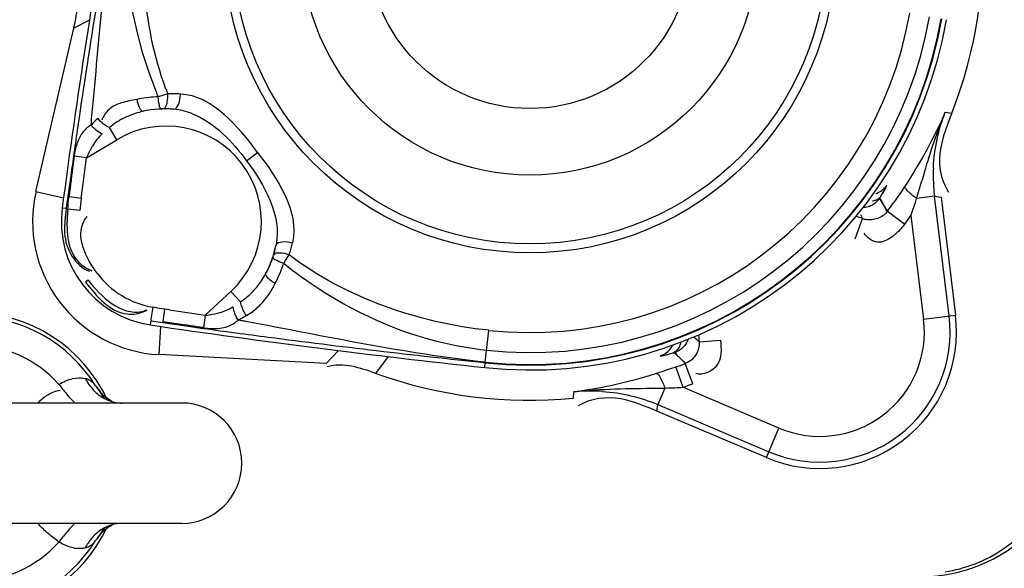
# Model space of a CAD drawing. Header units: inches. Extents: x 22575 to 24734, y 6028 to 6659.
# Tile 52 of 163: x 24592.78 to 24597.29, y 6364.02 to 6366.53. Entities that reach past the tile are written whole.
import ezdxf

# ---------------------------------------------------------------- set-up
doc = ezdxf.new("R2010")
doc.units = ezdxf.units.IN
doc.header["$LTSCALE"] = 0.5
doc.header["$MEASUREMENT"] = 0

# ---------------------------------------------------------------- blocks, each defined once
blk = doc.blocks.new('Flygt Large 14 MGD')
at = {"color": 6, "linetype": 'Continuous'}
for p, q in [((24499.5176, 6491.9267), (24501.428, 6491.9267)), ((24496.8403, 6491.6256), (24496.7828, 6491.4901)), ((24497.337, 6491.383), (24496.8289, 6491.5987)), ((24496.7828, 6491.4901), (24497.2224, 6491.3035)), ((24497.3048, 6491.3071), (24497.337, 6491.383)), ((24497.3416, 6491.4128), (24497.337, 6491.383)), ((24499.5176, 6491.3755), (24501.428, 6491.3755)), ((24497.7241, 6491.3539), (24497.7216, 6491.3243)), ((24497.1777, 6491.2874), (24497.2121, 6491.1953)), ((24497.2547, 6491.2107), (24497.2224, 6491.3035)), ((24497.3344, 6491.237), (24497.3536, 6491.2429)), ((24498.6282, 6491.2398), (24498.5696, 6491.1632)), ((24497.215, 6491.1888), (24497.209, 6491.1941)), ((24497.2174, 6491.1897), (24497.2121, 6491.1953)), ((24497.2546, 6491.2107), (24497.2746, 6491.2175)), ((24497.2746, 6491.2175), (24497.2946, 6491.2242)), ((24497.2946, 6491.2242), (24497.3145, 6491.2307)), ((24497.3145, 6491.2307), (24497.3344, 6491.237)), ((24498.1298, 6491.2131), (24498.1274, 6491.1909)), ((24498.8547, 6491.194), (24498.7985, 6491.1353)), ((24497.2532, 6491.1498), (24497.2498, 6491.1538)), ((24497.2556, 6491.1506), (24497.2517, 6491.1545)), ((24497.2582, 6491.1439), (24497.2532, 6491.1498)), ((24497.2612, 6491.145), (24497.2556, 6491.1506)), ((24498.1272, 6491.1886), (24498.1116, 6491.0436)), ((24499.6143, 6491.0247), (24499.6211, 6491.1538)), ((24497.1485, 6491.095), (24497.0505, 6491.087)), ((24499.2812, 6491.0523), (24499.2671, 6491.0542)), ((24499.4085, 6490.9739), (24499.4169, 6491.0309)), ((24499.5197, 6491.015), (24499.4991, 6491.0182)), ((24499.5197, 6491.015), (24499.4991, 6491.018)), ((24499.6023, 6491.0073), (24499.5172, 6491.0195)), ((24499.6589, 6491.0182), (24499.6562, 6490.9995)), ((24496.1209, 6490.9914), (24495.9749, 6490.9734)), ((24496.0039, 6490.977), (24496.0711, 6490.4291)), ((24496.1791, 6490.5174), (24496.1209, 6490.9914)), ((24499.2251, 6491.0014), (24499.2592, 6490.9955)), ((24499.2252, 6491.0018), (24499.2592, 6490.9955)), ((24499.5731, 6490.9493), (24499.5937, 6490.9462)), ((24499.9447, 6490.8126), (24499.9567, 6490.8216)), ((24496.4347, 6490.623), (24496.3999, 6490.531)), ((24496.4095, 6490.5124), (24496.3999, 6490.531)), ((24496.288, 6490.5001), (24496.3057, 6490.4643)), ((24499.9829, 6490.4933), (24500.0378, 6490.4872)), ((24500.0635, 6490.4813), (24500.0449, 6490.4838)), ((24496.0711, 6490.4291), (24496.0413, 6490.4329)), ((24496.0711, 6490.4291), (24496.153, 6490.4392)), ((24496.153, 6490.4392), (24496.129, 6490.3586)), ((24496.3057, 6490.4643), (24496.3094, 6490.4573)), ((24496.306, 6490.4646), (24496.3101, 6490.4582)), ((24496.3094, 6490.4573), (24496.317, 6490.4433)), ((24496.3101, 6490.4582), (24496.3185, 6490.4454)), ((24496.317, 6490.4433), (24496.3209, 6490.4364)), ((24496.3185, 6490.4454), (24496.3227, 6490.439)), ((24499.9763, 6490.4384), (24499.9629, 6490.3353)), ((24499.9763, 6490.4384), (24500.0321, 6490.4313)), ((24500.0258, 6490.3446), (24500.0375, 6490.4298)), ((24500.1835, 6490.4075), (24500.0575, 6490.4365)), ((24496.2012, 6490.3745), (24496.2065, 6490.3827)), ((24500.0091, 6490.2451), (24500.0221, 6490.3483)), ((24499.9629, 6490.3353), (24499.952, 6490.2528)), ((24499.2195, 6490.2661), (24499.169, 6490.2281)), ((24499.9547, 6490.2734), (24499.952, 6490.2528)), ((24499.952, 6490.2528), (24500.0091, 6490.2451)), ((24499.9864, 6490.0687), (24499.9946, 6490.126)), ((24499.9902, 6490.0948), (24499.9948, 6490.126)), ((24496.0216, 6490.0433), (24495.9924, 6490.049)), ((24499.6045, 6489.9674), (24499.6244, 6489.9733)), ((24499.939, 6489.6219), (24500.0108, 6489.6597))]:
    blk.add_line(p, q, dxfattribs=at)
at = {"color": 7, "linetype": 'Continuous'}
for p, q in [((24496.8403, 6491.6256), (24497.3416, 6491.4128)), ((24498.8547, 6491.194), (24499.6211, 6491.1538)), ((24498.1272, 6491.1886), (24498.1274, 6491.1909)), ((24496.0413, 6490.4329), (24495.9749, 6490.9734)), ((24499.291, 6490.8643), (24499.4085, 6490.9739)), ((24499.6022, 6491.0017), (24499.5937, 6490.9463)), ((24499.6562, 6490.9995), (24499.6023, 6491.0073)), ((24499.6483, 6490.9374), (24499.6576, 6490.9918)), ((24499.5937, 6490.9462), (24499.618, 6490.9424)), ((24499.618, 6490.9424), (24499.6483, 6490.9373)), ((24499.247, 6490.9116), (24499.291, 6490.8643)), ((24499.0303, 6490.7055), (24499.0251, 6490.6971)), ((24499.0413, 6490.723), (24499.0303, 6490.7055)), ((24499.0496, 6490.7361), (24499.0413, 6490.723)), ((24496.1852, 6490.526), (24496.1791, 6490.5174)), ((24496.1914, 6490.5346), (24496.1852, 6490.526)), ((24496.1976, 6490.5431), (24496.1914, 6490.5346)), ((24496.286, 6490.4975), (24496.2069, 6490.5559)), ((24496.1645, 6490.4743), (24496.1587, 6490.4568)), ((24496.1703, 6490.4917), (24496.1645, 6490.4743)), ((24500.0367, 6490.4746), (24500.0355, 6490.462)), ((24500.0378, 6490.4872), (24500.0367, 6490.4746)), ((24500.0375, 6490.4298), (24500.0449, 6490.4837)), ((24496.1587, 6490.4568), (24496.153, 6490.4392)), ((24496.2296, 6490.4174), (24496.2414, 6490.4348)), ((24500.0355, 6490.462), (24500.0342, 6490.4496)), ((24496.2065, 6490.3827), (24496.218, 6490.4001)), ((24496.218, 6490.4001), (24496.2296, 6490.4174)), ((24500.1835, 6490.4075), (24500.0108, 6489.6597)), ((24499.952, 6490.2528), (24499.8142, 6490.17)), ((24499.8142, 6490.17), (24499.8475, 6490.1146))]:
    blk.add_line(p, q, dxfattribs=at)
for points in [[(24499.9578, 6492.0388), (24499.9514, 6492.0367), (24499.9453, 6492.0342), (24499.9394, 6492.0312), (24499.9339, 6492.0279), (24499.9286, 6492.0242), (24499.9236, 6492.0201), (24499.919, 6492.0157), (24499.9147, 6492.0108), (24499.9107, 6492.0057)], [(24499.9107, 6491.2966), (24499.9147, 6491.2914), (24499.919, 6491.2865), (24499.9237, 6491.2821), (24499.9287, 6491.278), (24499.934, 6491.2742), (24499.9396, 6491.2709), (24499.9454, 6491.268), (24499.9515, 6491.2655), (24499.9578, 6491.2634)], [(24499.2592, 6490.9955), (24499.2549, 6490.9934), (24499.2506, 6490.9911), (24499.2463, 6490.9889), (24499.2419, 6490.9865), (24499.2376, 6490.9842), (24499.2333, 6490.9818), (24499.229, 6490.9793), (24499.2247, 6490.9768), (24499.2204, 6490.9743)], [(24496.2069, 6490.5559), (24496.2038, 6490.5516), (24496.1976, 6490.5431)], [(24496.1791, 6490.5174), (24496.1762, 6490.5088), (24496.1703, 6490.4917)], [(24496.2414, 6490.4348), (24496.2534, 6490.4521), (24496.2595, 6490.4608)], [(24500.0342, 6490.4496), (24500.0328, 6490.4374), (24500.0321, 6490.4313)], [(24499.9005, 6490.0718), (24499.9039, 6490.0751), (24499.9074, 6490.0784), (24499.9108, 6490.0817), (24499.9143, 6490.0852), (24499.9177, 6490.0886), (24499.9212, 6490.0922), (24499.9246, 6490.0958), (24499.9281, 6490.0995), (24499.9316, 6490.1033)], [(24499.5998, 6490.0279), (24499.601, 6490.0279), (24499.6022, 6490.0279), (24499.6034, 6490.0279), (24499.6046, 6490.0279), (24499.6059, 6490.028), (24499.6071, 6490.028), (24499.6083, 6490.0281), (24499.6095, 6490.0281), (24499.6107, 6490.0282)], [(24499.6244, 6489.9733), (24499.635, 6489.9738), (24499.6457, 6489.9746), (24499.6564, 6489.9755), (24499.6673, 6489.9767), (24499.6783, 6489.978), (24499.6893, 6489.9795), (24499.7004, 6489.9812)], [(24499.7004, 6489.9812), (24499.7115, 6489.983), (24499.7226, 6489.9851)]]:
    blk.add_lwpolyline(points, dxfattribs=at)
at = {"color": 6, "linetype": 'Continuous'}
for points in [[(24499.8724, 6491.9485), (24499.8786, 6491.959), (24499.888, 6491.9733)], [(24499.888, 6491.9733), (24499.8948, 6491.9826), (24499.896, 6491.9842)], [(24499.8954, 6491.3187), (24499.891, 6491.3247), (24499.8821, 6491.3377), (24499.8723, 6491.3538)], [(24497.3266, 6491.1595), (24497.3247, 6491.1597), (24497.3217, 6491.1595), (24497.3174, 6491.1589), (24497.3119, 6491.1579), (24497.3053, 6491.1564), (24497.2974, 6491.1545), (24497.2885, 6491.1522), (24497.2785, 6491.1494), (24497.2673, 6491.1461)], [(24499.0881, 6490.8272), (24499.083, 6490.8171), (24499.0781, 6490.8069), (24499.0735, 6490.7968), (24499.069, 6490.7866), (24499.0647, 6490.7764), (24499.0606, 6490.7663), (24499.0567, 6490.7562), (24499.0531, 6490.7461), (24499.0496, 6490.7361)], [(24499.0251, 6490.6971), (24499.0231, 6490.691), (24499.0212, 6490.6849), (24499.0194, 6490.6788), (24499.0176, 6490.6727), (24499.0159, 6490.6665), (24499.0142, 6490.6603), (24499.0126, 6490.6541), (24499.011, 6490.6479), (24499.0095, 6490.6416)], [(24496.286, 6490.4975), (24496.2899, 6490.4908), (24496.2939, 6490.4842), (24496.2979, 6490.4777), (24496.3019, 6490.4711), (24496.306, 6490.4646)], [(24496.3181, 6490.4308), (24496.3117, 6490.4207), (24496.3061, 6490.4117), (24496.3014, 6490.4037), (24496.2975, 6490.3968), (24496.2944, 6490.391), (24496.292, 6490.3861), (24496.2902, 6490.3823), (24496.2892, 6490.3794), (24496.2888, 6490.3776)], [(24499.5226, 6489.9608), (24499.529, 6489.9605), (24499.5354, 6489.9603), (24499.5418, 6489.9601), (24499.5482, 6489.96), (24499.5546, 6489.96), (24499.561, 6489.96), (24499.5674, 6489.9601), (24499.5738, 6489.9603), (24499.5801, 6489.9605)], [(24499.5801, 6489.9605), (24499.5848, 6489.9618), (24499.6045, 6489.9674)]]:
    blk.add_lwpolyline(points, dxfattribs=at)
for centre, radius in [((24500.4817, 6497.6747), 16.5354), ((24500.4817, 6497.6747), 13.0393), ((24497.9227, 6489.2889), 1.3583), ((24497.9227, 6489.2889), 1.0433), ((24497.9227, 6489.2889), 0.7382)]:
    blk.add_circle(centre, radius, dxfattribs=at)
at = {"color": 7, "linetype": 'Continuous'}
blk.add_circle((24497.9227, 6489.2889), 1.3993, dxfattribs=at)
at = {"color": 6, "linetype": 'Continuous'}
for centre, radius, start, end in [((24500.4817, 6497.6747), 16.5917, 117.49465, 109.75854), ((24500.4817, 6497.0055), 13.8976, 91.9859, 268.01409), ((24500.4817, 6497.6747), 13.2284, 91.5783, 88.4217), ((24500.4827, 6497.6665), 13.2319, 193.62745, 269.36225), ((24500.4817, 6491.6511), 0.6722, 31.8348, 148.1652), ((24500.4817, 6491.6511), 0.5411, 41.8389, 138.1611), ((24496.1313, 6491.4615), 0.7087, 93.0015, 180), ((24496.1363, 6491.4589), 0.6993, 99.3912, 110.7688), ((24500.1732, 6491.7824), 0.3446, 139.6273, 142.6083), ((24499.9802, 6491.8891), 0.1531, 79.1015, 83.9631), ((24499.3674, 6492.5427), 0.8874, 319.7226, 323.2749), ((24500.2341, 6491.7391), 0.4194, 145.8704, 150.0643), ((24500.1992, 6491.7626), 0.3773, 142.6128, 145.8575), ((24499.5172, 6491.6511), 0.2756, 90, 270), ((24496.5958, 6491.0497), 0.5964, 67, 187), ((24496.5958, 6491.0497), 0.4785, 67, 187), ((24500.2304, 6491.5608), 0.4151, 209.9275, 213.9938), ((24499.368, 6490.76), 0.8866, 36.726, 40.2814), ((24497.9227, 6489.2889), 2.1328, 109.1674, 110.4438), ((24497.3885, 6488.4116), 2.8967, 92.5691, 93.2876), ((24497.3928, 6488.3184), 2.99, 91.6859, 92.57), ((24497.407, 6484.9498), 6.3581, 90.56603, 90.92152), ((24498.0351, 6489.0386), 2.3071, 97.8093, 105.3872), ((24497.645, 6492.1031), 0.7825, 266.024, 275.6183), ((24500.4817, 6491.6511), 0.6722, 211.8348, 328.1652), ((24500.4817, 6491.6511), 0.5411, 221.8389, 318.1611), ((24498.0804, 6488.8642), 2.4873, 105.3272, 106.9881), ((24497.9227, 6489.2889), 1.9353, 83.8565, 170.1435), ((24497.9227, 6489.2889), 2.0345, 109.1686, 110.4431), ((24493.9158, 6452.063), 39.3763, 81.61329, 83.85647), ((24496.5558, 6490.4473), 0.9921, 45.4631, 48.3657), ((24497.3571, 6491.0655), 0.0989, 116.7417, 134.2123), ((24497.3568, 6491.0658), 0.0985, 107.8868, 116.6482), ((24493.8435, 6450.6214), 40.7951, 82.56692, 83.97224), ((24497.9227, 6489.2889), 1.8554, 83.8564, 170.1436), ((24497.3571, 6491.0657), 0.0988, 134.2607, 154.2477), ((24496.544, 6490.4387), 0.8923, 45.2583, 47.3545), ((24496.5958, 6491.0497), 0.5545, 1.2585, 4.6915), ((24494.6553, 6456.9448), 34.4198, 82.30001, 82.54512), ((24497.9227, 6489.2889), 1.764, 83.8565, 170.1435), ((24494.4756, 6455.622), 35.7548, 81.89398, 82.27575), ((24500.1743, 6495.7113), 4.7413, 260.8075, 261.0584), ((24501.3989, 6503.5686), 12.6934, 261.11067, 261.39233), ((24498.5186, 6484.4752), 6.616, 80.9357, 81.29724), ((24499.5891, 6490.5447), 0.4786, 352.3867, 81.6133), ((24499.3422, 6490.7509), 0.2545, 118.5914, 127.1868), ((24499.3411, 6490.9149), 0.1148, 124.5452, 135.4308), ((24494.8503, 6459.9212), 31.3855, 81.34526, 81.6491), ((24499.0061, 6487.5308), 3.5217, 80.2553, 80.9361), ((24499.3716, 6490.7145), 0.3012, 131.4485, 135.8722), ((24499.3566, 6490.7314), 0.2787, 127.135, 131.4428), ((24499.5796, 6490.5376), 0.4056, 36.99, 80.2396), ((24499.4428, 6490.6212), 0.3503, 132.7888, 142.9615), ((24499.4376, 6490.6267), 0.3428, 123.7789, 132.7602), ((24499.5891, 6490.5447), 0.4371, 133, 301), ((24497.7364, 6489.086), 2.1089, 51.4873, 54.5852), ((24499.4632, 6490.6065), 0.3755, 146.0332, 151.7485), ((24499.4529, 6490.6133), 0.3632, 142.926, 146.0167), ((24496.368, 6490.4466), 0.0902, 69.2652, 78.1541), ((24496.5958, 6491.0497), 0.5545, 249.3085, 252.7413), ((24461.0344, 6495.6981), 39.3763, 350.14353, 352.38671), ((24496.7704, 6490.8498), 3.2323, 352.6873, 353.6677), ((24495.2985, 6490.3344), 0.7784, 0.5595, 6.9894), ((24496.9043, 6490.7728), 3.1464, 353.3863, 353.7675), ((24496.3707, 6490.3225), 0.0987, 136.4725, 146.0631), ((24494.6536, 6491.0388), 5.4127, 352.6703, 353.3336), ((24495.2871, 6490.3341), 0.7898, 357.401, 0.5693), ((24483.2792, 6494.1562), 13.3992, 343.35028, 343.53586), ((24463.2467, 6495.4476), 37.1314, 351.94668, 352.10079), ((24464.2234, 6495.3093), 36.145, 351.7551, 351.94684), ((24499.7472, 6490.2717), 0.2628, 342.0243, 345.9082), ((24499.7041, 6490.2826), 0.3072, 345.9034, 349.3604), ((24499.6551, 6490.2918), 0.3571, 349.3567, 352.4844), ((24499.6261, 6490.3764), 0.3428, 301.1032, 310.2215), ((24499.6246, 6490.3789), 0.3458, 297.8631, 301.1051), ((24460.204, 6495.9299), 40.2118, 350.02067, 351.61881), ((24499.7558, 6490.1236), 0.133, 337.4107, 340.9402), ((24525.888, 6487.5819), 26.0786, 174.45175, 174.70998), ((24499.5836, 6490.3429), 0.3145, 248.2851, 256.3411), ((24499.5775, 6490.3186), 0.2895, 256.3695, 264.9687), ((24499.6126, 6490.4119), 0.3809, 282.2703, 284.5795), ((24498.0356, 6489.3609), 1.6568, 20.3733, 21.2143), ((24497.6789, 6489.1662), 2.1063, 21.8722, 22.5306)]:
    blk.add_arc(centre, radius, start, end, dxfattribs=at)
at = {"color": 7, "linetype": 'Continuous'}
for centre, radius, start, end in [((24500.4817, 6491.6511), 0.689, 25.7633, 155.065), ((24499.7555, 6492.0977), 0.1804, 321.068, 329.3215), ((24499.7498, 6492.1461), 0.2341, 326.581, 332.713), ((24499.7864, 6492.1056), 0.1792, 286.0294, 300.1002), ((24496.5958, 6491.0497), 0.6256, 67, 187), ((24499.7899, 6491.215), 0.1606, 82.0658, 89.9405), ((24499.7884, 6491.2035), 0.1721, 73.9539, 82.0792), ((24497.9227, 6489.2889), 2.0745, 70.1187, 95.4932), ((24499.7865, 6491.1968), 0.1791, 61.3376, 73.9579), ((24500.4817, 6491.6511), 0.689, 204.9351, 335.0649), ((24499.7444, 6491.1958), 0.1945, 39.1548, 42.8971), ((24499.7553, 6491.2044), 0.1807, 30.6843, 39.2145), ((24497.9227, 6489.2889), 1.913, 83.8565, 170.1438), ((24497.9227, 6489.2889), 1.9107, 83.8564, 170.1436), ((24499.5891, 6490.5447), 0.61, 347, 87), ((24499.5891, 6490.5447), 0.5157, 152.3162, 168.1146), ((24499.5684, 6490.5455), 0.497, 151.2912, 160.9442), ((24499.5679, 6490.5627), 0.4914, 164.0985, 169.665), ((24497.9227, 6489.2889), 2.0345, 143.5568, 144.8318), ((24499.2743, 6490.5462), 0.7385, 335.4395, 336.5826), ((24499.617, 6490.3808), 0.3578, 329.5106, 331.9388), ((24497.9227, 6489.2889), 2.0745, 158.5068, 183.8813), ((24499.5891, 6490.5447), 0.5157, 265.8854, 281.6838), ((24499.6006, 6490.5193), 0.4914, 264.335, 269.9015)]:
    blk.add_arc(centre, radius, start, end, dxfattribs=at)
at = {"color": 6, "linetype": 'Continuous'}
for points, knots in [([(24508.8642, 6513.5333), (24509.1819, 6513.3882), (24509.829, 6513.1232), (24511.0703, 6512.4795), (24513.1525, 6511.196), (24515.7909, 6508.8649), (24518.2589, 6505.445), (24520.5105, 6500.3153), (24521.1911, 6493.1796), (24518.5751, 6485.0427), (24513.0843, 6478.5027), (24505.5888, 6474.4271), (24497.1569, 6473.2714), (24491.5907, 6474.4564), (24489.0078, 6475.4889)], [0, 0, 0, 0, 0.015697, 0.031393, 0.062773, 0.125436, 0.188116, 0.250802, 0.375528, 0.500306, 0.625148, 0.750062, 0.875014, 1, 1, 1, 1]), ([(24508.7951, 6513.352), (24511.3569, 6512.3104), (24514.9057, 6509.8038), (24518.1433, 6505.2561), (24520.3638, 6500.1182), (24520.9786, 6492.981), (24518.2665, 6484.8785), (24512.6787, 6478.4215), (24505.1131, 6474.4751), (24496.6575, 6473.4854), (24491.1167, 6474.7937), (24488.5579, 6475.8854)], [0, 0, 0, 0, 0.124465, 0.187141, 0.249831, 0.374614, 0.499522, 0.624525, 0.749627, 0.874792, 1, 1, 1, 1]), ([(24475.7765, 6512.4814), (24474.3, 6509.4194), (24472.4498, 6502.792), (24473.3391, 6492.6096), (24477.8407, 6483.5456), (24485.348, 6476.8444), (24494.7881, 6473.5501), (24503.0999, 6474.1401), (24509.0913, 6476.6028), (24514.389, 6480.2085), (24517.3667, 6484.1864), (24518.6518, 6487.0753)], [0, 0, 0, 0, 0.130141, 0.256914, 0.383071, 0.508363, 0.632667, 0.756007, 0.817618, 0.878957, 1, 1, 1, 1]), ([(24475.6571, 6512.3413), (24474.2827, 6509.3972), (24472.4701, 6503.0097), (24473.1803, 6493.086), (24477.4101, 6484.0583), (24484.6571, 6477.1989), (24493.9745, 6473.5931), (24502.3466, 6473.9036), (24508.4861, 6476.1802), (24512.6439, 6478.8318), (24516.1199, 6482.3288), (24517.8546, 6485.1289), (24518.552, 6486.6026)], [0, 0, 0, 0, 0.12495, 0.249862, 0.37474, 0.499589, 0.624414, 0.749191, 0.811899, 0.874607, 0.937303, 1, 1, 1, 1]), ([(24508.2263, 6482.4576), (24506.4086, 6481.3874), (24502.3368, 6479.9069), (24495.8742, 6480.0247), (24489.8589, 6482.389), (24485.0136, 6486.661), (24481.9013, 6492.3176), (24480.8068, 6498.6736), (24481.8393, 6505.0473), (24483.916, 6508.8197), (24485.1813, 6510.5108)], [0, 0, 0, 0, 0.124914, 0.249885, 0.374837, 0.499806, 0.624822, 0.749912, 0.874925, 1, 1, 1, 1]), ([(24486.4825, 6507.4771), (24484.7228, 6504.9649), (24482.5589, 6498.8371), (24484.564, 6489.3934), (24491.1511, 6482.3318), (24497.4135, 6480.5986), (24500.4807, 6480.5982)], [0, 0, 0, 0, 0.249998, 0.500001, 0.750002, 1, 1, 1, 1]), ([(24500.4817, 6481.0778), (24497.5015, 6481.0781), (24491.417, 6482.7643), (24485.0197, 6489.6262), (24483.0706, 6498.8017), (24485.1783, 6504.7524), (24486.8875, 6507.1932)], [0, 0, 0, 0, 0.250025, 0.500032, 0.750017, 1, 1, 1, 1]), ([(24500.0002, 6483.2692), (24498.3727, 6483.3257), (24495.1061, 6484.0241), (24490.8897, 6486.7043), (24487.8571, 6490.6916), (24486.8937, 6493.9104), (24486.7099, 6495.5406)], [0, 0, 0, 0, 0.24915, 0.49873, 0.749004, 1, 1, 1, 1]), ([(24499.9578, 6492.0388), (24499.9637, 6492.0405), (24499.9766, 6492.0425), (24499.9896, 6492.0421), (24499.9963, 6492.0414)], [0, 0, 0, 0, 0.476159, 1, 1, 1, 1]), ([(24500.0091, 6492.0395), (24500.021, 6492.0372), (24500.045, 6492.0299), (24500.0675, 6492.0187), (24500.0786, 6492.012)], [0, 0, 0, 0, 0.481425, 1, 1, 1, 1]), ([(24500.0786, 6492.012), (24500.0954, 6491.9994), (24500.1289, 6491.9744), (24500.1594, 6491.9453), (24500.1725, 6491.929)], [0, 0, 0, 0, 0.501378, 1, 1, 1, 1]), ([(24500.0092, 6491.9302), (24500.0152, 6491.9363), (24500.0271, 6491.9491), (24500.0386, 6491.9622), (24500.0444, 6491.969)], [0, 0, 0, 0, 0.491201, 1, 1, 1, 1]), ([(24500.0092, 6491.3721), (24500.0152, 6491.3659), (24500.0271, 6491.3532), (24500.0386, 6491.34), (24500.0444, 6491.3332)], [0, 0, 0, 0, 0.490837, 1, 1, 1, 1]), ([(24500.1721, 6491.3733), (24500.1595, 6491.3594), (24500.1298, 6491.3337), (24500.0926, 6491.3201), (24500.073, 6491.3165)], [0, 0, 0, 0, 0.484359, 1, 1, 1, 1]), ([(24497.3443, 6491.2401), (24497.3358, 6491.2398), (24497.3207, 6491.2703), (24497.3108, 6491.2904), (24497.3048, 6491.3071)], [0, 0, 0, 0, 0.323639, 1, 1, 1, 1]), ([(24499.9107, 6491.2966), (24499.9068, 6491.3011), (24499.8984, 6491.3116), (24499.8905, 6491.3225), (24499.8863, 6491.3287)], [0, 0, 0, 0, 0.443531, 1, 1, 1, 1]), ([(24500.0786, 6491.2902), (24500.0588, 6491.2783), (24500.02, 6491.2614), (24499.976, 6491.2581), (24499.9578, 6491.2634)], [0, 0, 0, 0, 0.550192, 1, 1, 1, 1]), ([(24497.0505, 6491.087), (24497.0473, 6491.1256), (24497.0401, 6491.2089), (24497.1302, 6491.2509), (24497.1633, 6491.2407)], [0, 0, 0, 0, 0.527905, 1, 1, 1, 1]), ([(24497.1605, 6491.1496), (24497.1661, 6491.1598), (24497.1808, 6491.1786), (24497.2012, 6491.1913), (24497.2121, 6491.1953)], [0, 0, 0, 0, 0.501213, 1, 1, 1, 1]), ([(24497.1485, 6491.095), (24497.1477, 6491.1044), (24497.1492, 6491.1235), (24497.156, 6491.1413), (24497.1605, 6491.1496)], [0, 0, 0, 0, 0.49935, 1, 1, 1, 1]), ([(24497.1983, 6491.0827), (24497.2032, 6491.0972), (24497.2192, 6491.1232), (24497.245, 6491.1392), (24497.2582, 6491.1439)], [0, 0, 0, 0, 0.522693, 1, 1, 1, 1]), ([(24497.232, 6491.0954), (24497.2336, 6491.1038), (24497.2389, 6491.1205), (24497.2499, 6491.1347), (24497.2568, 6491.14)], [0, 0, 0, 0, 0.497214, 1, 1, 1, 1]), ([(24497.2568, 6491.14), (24497.2584, 6491.1412), (24497.2618, 6491.1435), (24497.2655, 6491.1453), (24497.2673, 6491.1461)], [0, 0, 0, 0, 0.499653, 1, 1, 1, 1]), ([(24497.2673, 6491.1461), (24497.2652, 6491.1455), (24497.2626, 6491.1454), (24497.2587, 6491.1432), (24497.2582, 6491.1439)], [0, 0, 0, 0, 0.715762, 1, 1, 1, 1]), ([(24499.4169, 6491.0309), (24499.3919, 6491.0346), (24499.3432, 6491.0376), (24499.295, 6491.0226), (24499.2759, 6491.0095)], [0, 0, 0, 0, 0.522067, 1, 1, 1, 1]), ([(24499.7671, 6490.9678), (24499.753, 6490.9696), (24499.7221, 6490.9687), (24499.6929, 6490.959), (24499.6783, 6490.9522)], [0, 0, 0, 0, 0.469681, 1, 1, 1, 1]), ([(24499.1554, 6490.9243), (24499.1417, 6490.9102), (24499.1168, 6490.8792), (24499.0969, 6490.845), (24499.0881, 6490.8272)], [0, 0, 0, 0, 0.498222, 1, 1, 1, 1]), ([(24499.6993, 6490.9562), (24499.6951, 6490.9553), (24499.6866, 6490.953), (24499.6783, 6490.9502), (24499.6741, 6490.9486)], [0, 0, 0, 0, 0.489471, 1, 1, 1, 1]), ([(24499.1286, 6490.7956), (24499.1242, 6490.8019), (24499.1109, 6490.8134), (24499.0964, 6490.8227), (24499.0881, 6490.8272)], [0, 0, 0, 0, 0.448002, 1, 1, 1, 1]), ([(24499.1324, 6490.7843), (24499.1329, 6490.7858), (24499.1322, 6490.7901), (24499.1301, 6490.7936), (24499.1286, 6490.7956)], [0, 0, 0, 0, 0.396741, 1, 1, 1, 1]), ([(24500.0217, 6490.6797), (24500.0134, 6490.6989), (24499.9886, 6490.7372), (24499.9495, 6490.761), (24499.9278, 6490.7696)], [0, 0, 0, 0, 0.473002, 1, 1, 1, 1]), ([(24500.0417, 6490.5593), (24500.0418, 6490.5801), (24500.0397, 6490.621), (24500.0296, 6490.6612), (24500.0217, 6490.6797)], [0, 0, 0, 0, 0.508403, 1, 1, 1, 1]), ([(24496.2453, 6490.5985), (24496.2488, 6490.6016), (24496.2559, 6490.6077), (24496.2633, 6490.6133), (24496.2671, 6490.616)], [0, 0, 0, 0, 0.502312, 1, 1, 1, 1]), ([(24496.2671, 6490.616), (24496.286, 6490.6293), (24496.3346, 6490.6542), (24496.3801, 6490.6182), (24496.393, 6490.5973)], [0, 0, 0, 0, 0.48457, 1, 1, 1, 1]), ([(24499.0845, 6490.6509), (24499.0813, 6490.6415), (24499.0491, 6490.6335), (24499.0252, 6490.6372), (24499.0095, 6490.6416)], [0, 0, 0, 0, 0.379347, 1, 1, 1, 1]), ([(24496.2069, 6490.5559), (24496.2124, 6490.5633), (24496.2246, 6490.5782), (24496.238, 6490.5919), (24496.2453, 6490.5985)], [0, 0, 0, 0, 0.4836, 1, 1, 1, 1]), ([(24500.0496, 6490.5232), (24500.0503, 6490.5298), (24500.0514, 6490.543), (24500.0522, 6490.5562), (24500.0524, 6490.5629)], [0, 0, 0, 0, 0.498475, 1, 1, 1, 1]), ([(24500.0524, 6490.5629), (24500.0526, 6490.5689), (24500.0529, 6490.5811), (24500.0526, 6490.5932), (24500.0523, 6490.5992)], [0, 0, 0, 0, 0.501196, 1, 1, 1, 1]), ([(24496.3058, 6490.5171), (24496.3134, 6490.5227), (24496.3302, 6490.5316), (24496.3487, 6490.5358), (24496.3581, 6490.5365)], [0, 0, 0, 0, 0.499432, 1, 1, 1, 1]), ([(24496.3581, 6490.5365), (24496.3628, 6490.537), (24496.3724, 6490.5371), (24496.3819, 6490.5359), (24496.3865, 6490.5349)], [0, 0, 0, 0, 0.500391, 1, 1, 1, 1]), ([(24499.9628, 6490.5408), (24499.9608, 6490.5374), (24499.9564, 6490.5305), (24499.9515, 6490.524), (24499.9489, 6490.5207)], [0, 0, 0, 0, 0.488292, 1, 1, 1, 1]), ([(24500.0378, 6490.4872), (24500.0384, 6490.493), (24500.0394, 6490.5048), (24500.0402, 6490.5165), (24500.0405, 6490.5225)], [0, 0, 0, 0, 0.495424, 1, 1, 1, 1]), ([(24500.0405, 6490.5225), (24500.0409, 6490.5286), (24500.0414, 6490.5408), (24500.0417, 6490.5531), (24500.0417, 6490.5593)], [0, 0, 0, 0, 0.498396, 1, 1, 1, 1]), ([(24500.0449, 6490.4838), (24500.0458, 6490.4902), (24500.0475, 6490.5034), (24500.0489, 6490.5165), (24500.0496, 6490.5232)], [0, 0, 0, 0, 0.494512, 1, 1, 1, 1]), ([(24496.286, 6490.4975), (24496.2888, 6490.5012), (24496.2949, 6490.5083), (24496.302, 6490.5144), (24496.3058, 6490.5171)], [0, 0, 0, 0, 0.500451, 1, 1, 1, 1]), ([(24496.3981, 6490.4797), (24496.3902, 6490.4794), (24496.3743, 6490.4769), (24496.3597, 6490.4704), (24496.3528, 6490.4663)], [0, 0, 0, 0, 0.49814, 1, 1, 1, 1]), ([(24496.3278, 6490.4396), (24496.3259, 6490.4383), (24496.3224, 6490.4356), (24496.3194, 6490.4324), (24496.3181, 6490.4308)], [0, 0, 0, 0, 0.517077, 1, 1, 1, 1]), ([(24496.3227, 6490.439), (24496.3232, 6490.4383), (24496.3201, 6490.4352), (24496.3193, 6490.4327), (24496.3181, 6490.4308)], [0, 0, 0, 0, 0.284268, 1, 1, 1, 1]), ([(24496.3528, 6490.4663), (24496.3469, 6490.4628), (24496.3358, 6490.4546), (24496.3266, 6490.4444), (24496.3227, 6490.439)], [0, 0, 0, 0, 0.509438, 1, 1, 1, 1]), ([(24496.3552, 6490.45), (24496.3501, 6490.4492), (24496.3405, 6490.4466), (24496.3316, 6490.4422), (24496.3278, 6490.4396)], [0, 0, 0, 0, 0.52535, 1, 1, 1, 1]), ([(24496.3399, 6490.4161), (24496.3319, 6490.4135), (24496.3171, 6490.4066), (24496.3045, 6490.3961), (24496.2992, 6490.3904)], [0, 0, 0, 0, 0.517862, 1, 1, 1, 1]), ([(24499.9316, 6490.1033), (24499.9475, 6490.112), (24499.9757, 6490.1382), (24499.9912, 6490.1726), (24499.9971, 6490.1906)], [0, 0, 0, 0, 0.488508, 1, 1, 1, 1]), ([(24499.7862, 6490.0732), (24499.7739, 6490.0668), (24499.7486, 6490.0552), (24499.722, 6490.0467), (24499.7085, 6490.0432)], [0, 0, 0, 0, 0.49867, 1, 1, 1, 1]), ([(24499.7933, 6490.0014), (24499.8111, 6490.0071), (24499.8468, 6490.0226), (24499.8712, 6490.0546), (24499.8786, 6490.0725)], [0, 0, 0, 0, 0.489681, 1, 1, 1, 1]), ([(24499.5521, 6490.0303), (24499.5422, 6490.0299), (24499.5256, 6490.0011), (24499.5226, 6489.9771), (24499.5226, 6489.9608)], [0, 0, 0, 0, 0.379341, 1, 1, 1, 1]), ([(24499.5923, 6490.0224), (24499.5866, 6490.0152), (24499.5808, 6489.9937), (24499.5795, 6489.9725), (24499.5801, 6489.9605)], [0, 0, 0, 0, 0.432094, 1, 1, 1, 1]), ([(24499.5998, 6490.0279), (24499.5984, 6490.0277), (24499.5955, 6490.0262), (24499.5934, 6490.0239), (24499.5923, 6490.0224)], [0, 0, 0, 0, 0.431723, 1, 1, 1, 1]), ([(24499.7226, 6489.9851), (24499.7345, 6489.9875), (24499.7583, 6489.992), (24499.7818, 6489.9978), (24499.7933, 6490.0014)], [0, 0, 0, 0, 0.50028, 1, 1, 1, 1])]:
    blk.add_open_spline(points, degree=3, knots=knots, dxfattribs=at)
for points in [[(24495.8884, 6492.1128), (24495.6986, 6492.0407), (24495.5314, 6491.8631), (24495.471, 6491.6692)], [(24497.5907, 6491.3224), (24497.504, 6491.3284), (24497.417, 6491.349), (24497.337, 6491.383)], [(24497.7216, 6491.3243), (24497.5965, 6491.3099), (24497.4701, 6491.3089), (24497.3442, 6491.3076)], [(24498.1272, 6491.1886), (24498.4963, 6491.1489), (24498.8602, 6491.0696), (24499.2252, 6491.0018)], [(24498.3425, 6491.0936), (24498.2697, 6491.1112), (24498.1956, 6491.1241), (24498.1212, 6491.1337)], [(24498.9585, 6490.8046), (24498.7736, 6490.936), (24498.563, 6491.0403), (24498.3425, 6491.0936)], [(24498.1115, 6491.0427), (24498.4352, 6491.0079), (24498.7658, 6490.894), (24499.0251, 6490.6971)], [(24499.9447, 6490.8126), (24499.8876, 6490.8882), (24499.7917, 6490.9772), (24499.6993, 6490.9562)], [(24499.9567, 6490.8216), (24499.9087, 6490.8854), (24499.8464, 6490.9583), (24499.7671, 6490.9678)], [(24499.9036, 6490.7816), (24499.9534, 6490.7156), (24500.0048, 6490.612), (24499.9628, 6490.5408)], [(24500.0523, 6490.5992), (24500.0491, 6490.6682), (24500.0038, 6490.7489), (24499.9389, 6490.7725)], [(24499.169, 6490.2281), (24499.0801, 6490.3461), (24498.976, 6490.4977), (24499.0095, 6490.6416)], [(24499.2195, 6490.2661), (24499.1377, 6490.3747), (24499.0585, 6490.5175), (24499.0845, 6490.6509)], [(24496.0216, 6490.0433), (24496.0721, 6490.1582), (24496.1328, 6490.2692), (24496.2012, 6490.3745)], [(24496.1166, 6490.317), (24496.0889, 6490.2245), (24496.0586, 6490.1325), (24496.0216, 6490.0433)], [(24496.0761, 6490.2983), (24496.0722, 6490.2115), (24496.0536, 6490.1241), (24496.0216, 6490.0433)], [(24499.4672, 6490.0507), (24499.3655, 6490.0911), (24499.2853, 6490.1787), (24499.2195, 6490.2661)], [(24499.169, 6490.2281), (24499.2579, 6490.1101), (24499.375, 6489.9682), (24499.5226, 6489.9608)], [(24499.9205, 6489.9863), (24499.8888, 6489.6441), (24499.864, 6489.3004), (24499.8052, 6488.9618)], [(24499.5888, 6489.9377), (24499.6994, 6489.6398), (24499.715, 6489.3001), (24499.6606, 6488.987)], [(24499.7732, 6489.1957), (24499.7839, 6489.4514), (24499.7289, 6489.7133), (24499.6335, 6489.9509)]]:
    blk.add_open_spline(points, degree=3, dxfattribs=at)
at = {"color": 7, "linetype": 'Continuous'}
for points, knots in [([(24499.8763, 6491.9505), (24499.89, 6491.9584), (24499.9157, 6491.9784), (24499.9362, 6492.0036), (24499.9452, 6492.0172)], [0, 0, 0, 0, 0.492275, 1, 1, 1, 1]), ([(24499.8959, 6491.9844), (24499.8876, 6491.9742), (24499.869, 6491.9553), (24499.8471, 6491.9403), (24499.8356, 6491.9337)], [0, 0, 0, 0, 0.497079, 1, 1, 1, 1]), ([(24499.7901, 6491.9267), (24499.7977, 6491.9267), (24499.8132, 6491.9279), (24499.8284, 6491.9311), (24499.8359, 6491.9333)], [0, 0, 0, 0, 0.491791, 1, 1, 1, 1]), ([(24499.8357, 6491.3685), (24499.8452, 6491.3631), (24499.8634, 6491.3509), (24499.8796, 6491.3361), (24499.8869, 6491.3282)], [0, 0, 0, 0, 0.502012, 1, 1, 1, 1]), ([(24499.9578, 6491.2634), (24499.9481, 6491.2824), (24499.9238, 6491.3172), (24499.8905, 6491.3441), (24499.8724, 6491.354)], [0, 0, 0, 0, 0.507904, 1, 1, 1, 1]), ([(24499.2204, 6490.9743), (24499.2278, 6490.964), (24499.2389, 6490.9439), (24499.2462, 6490.9218), (24499.247, 6490.9116)], [0, 0, 0, 0, 0.552032, 1, 1, 1, 1]), ([(24499.2828, 6490.9352), (24499.2814, 6490.9453), (24499.2746, 6490.9661), (24499.2654, 6490.9858), (24499.2592, 6490.9955)], [0, 0, 0, 0, 0.469205, 1, 1, 1, 1]), ([(24499.4085, 6490.9739), (24499.3864, 6490.971), (24499.3428, 6490.9638), (24499.3012, 6490.9468), (24499.2828, 6490.9352)], [0, 0, 0, 0, 0.505853, 1, 1, 1, 1]), ([(24499.6023, 6491.0073), (24499.6024, 6491.0067), (24499.6023, 6491.0048), (24499.6023, 6491.003), (24499.6022, 6491.0017)], [0, 0, 0, 0, 0.330673, 1, 1, 1, 1]), ([(24499.6576, 6490.9918), (24499.6575, 6490.9936), (24499.6573, 6490.9961), (24499.6568, 6490.9989), (24499.6562, 6490.9995)], [0, 0, 0, 0, 0.661938, 1, 1, 1, 1]), ([(24499.0986, 6490.7078), (24499.099, 6490.7139), (24499.0759, 6490.7243), (24499.0618, 6490.7317), (24499.0496, 6490.7361)], [0, 0, 0, 0, 0.322587, 1, 1, 1, 1]), ([(24499.0251, 6490.6971), (24499.0397, 6490.692), (24499.0608, 6490.6872), (24499.0916, 6490.6895), (24499.0953, 6490.6974)], [0, 0, 0, 0, 0.640812, 1, 1, 1, 1]), ([(24500.0449, 6490.4838), (24500.0444, 6490.4845), (24500.0418, 6490.4857), (24500.0395, 6490.4867), (24500.0378, 6490.4872)], [0, 0, 0, 0, 0.338064, 1, 1, 1, 1]), ([(24496.153, 6490.4392), (24496.1587, 6490.4351), (24496.169, 6490.4272), (24496.179, 6490.4189), (24496.1834, 6490.4149)], [0, 0, 0, 0, 0.54048, 1, 1, 1, 1]), ([(24500.0321, 6490.4313), (24500.0333, 6490.431), (24500.0351, 6490.4305), (24500.0369, 6490.4301), (24500.0375, 6490.4298)], [0, 0, 0, 0, 0.669325, 1, 1, 1, 1]), ([(24496.1834, 6490.4149), (24496.1871, 6490.4115), (24496.1937, 6490.4052), (24496.1996, 6490.3984), (24496.2019, 6490.3951)], [0, 0, 0, 0, 0.55709, 1, 1, 1, 1]), ([(24496.2019, 6490.3951), (24496.2031, 6490.3935), (24496.205, 6490.3906), (24496.2063, 6490.3874), (24496.2066, 6490.3859)], [0, 0, 0, 0, 0.562593, 1, 1, 1, 1]), ([(24496.2066, 6490.3859), (24496.2067, 6490.3853), (24496.2069, 6490.3843), (24496.2067, 6490.3832), (24496.2066, 6490.3827)], [0, 0, 0, 0, 0.533374, 1, 1, 1, 1]), ([(24499.9328, 6490.2125), (24499.9351, 6490.2168), (24499.9396, 6490.2257), (24499.9439, 6490.2347), (24499.946, 6490.2393)], [0, 0, 0, 0, 0.497839, 1, 1, 1, 1]), ([(24499.8801, 6490.1425), (24499.8891, 6490.1506), (24499.9057, 6490.1686), (24499.9192, 6490.1888), (24499.9254, 6490.1992)], [0, 0, 0, 0, 0.500286, 1, 1, 1, 1]), ([(24499.8475, 6490.1146), (24499.8571, 6490.111), (24499.8764, 6490.0979), (24499.8927, 6490.0817), (24499.9005, 6490.0718)], [0, 0, 0, 0, 0.447968, 1, 1, 1, 1]), ([(24499.9316, 6490.1033), (24499.924, 6490.1119), (24499.9075, 6490.1261), (24499.8894, 6490.1385), (24499.8801, 6490.1425)], [0, 0, 0, 0, 0.530794, 1, 1, 1, 1]), ([(24499.6107, 6490.0282), (24499.6166, 6490.0269), (24499.6203, 6490.0019), (24499.6236, 6489.9863), (24499.6244, 6489.9733)], [0, 0, 0, 0, 0.315618, 1, 1, 1, 1]), ([(24499.7226, 6489.9851), (24499.7197, 6489.9985), (24499.714, 6490.016), (24499.7009, 6490.0399), (24499.6936, 6490.0396)], [0, 0, 0, 0, 0.652255, 1, 1, 1, 1])]:
    blk.add_open_spline(points, degree=3, knots=knots, dxfattribs=at)
for points in [[(24497.3416, 6491.4128), (24497.395, 6491.3901), (24497.4495, 6491.3676), (24497.5066, 6491.357)], [(24497.5066, 6491.357), (24497.5715, 6491.3449), (24497.6461, 6491.3541), (24497.702, 6491.3892)], [(24498.6282, 6491.2398), (24498.6985, 6491.2144), (24498.7784, 6491.1893), (24498.8504, 6491.2094)], [(24496.0482, 6490.2593), (24496.0499, 6490.3114), (24496.0354, 6490.3665), (24496.0066, 6490.4099)], [(24495.9924, 6490.049), (24496.019, 6490.1165), (24496.0459, 6490.1868), (24496.0482, 6490.2593)], [(24500.0108, 6489.6597), (24499.994, 6489.5868), (24499.9787, 6489.5045), (24500.0072, 6489.4354)]]:
    blk.add_open_spline(points, degree=3, dxfattribs=at)

msp = doc.modelspace()

# ---------------------------------------------------------------- block references
at = {"rotation": 180}
msp.add_blockref('Flygt Large 14 MGD', (49093.0423, 12856.1544), dxfattribs=at)

doc.saveas('drawing.dxf')
